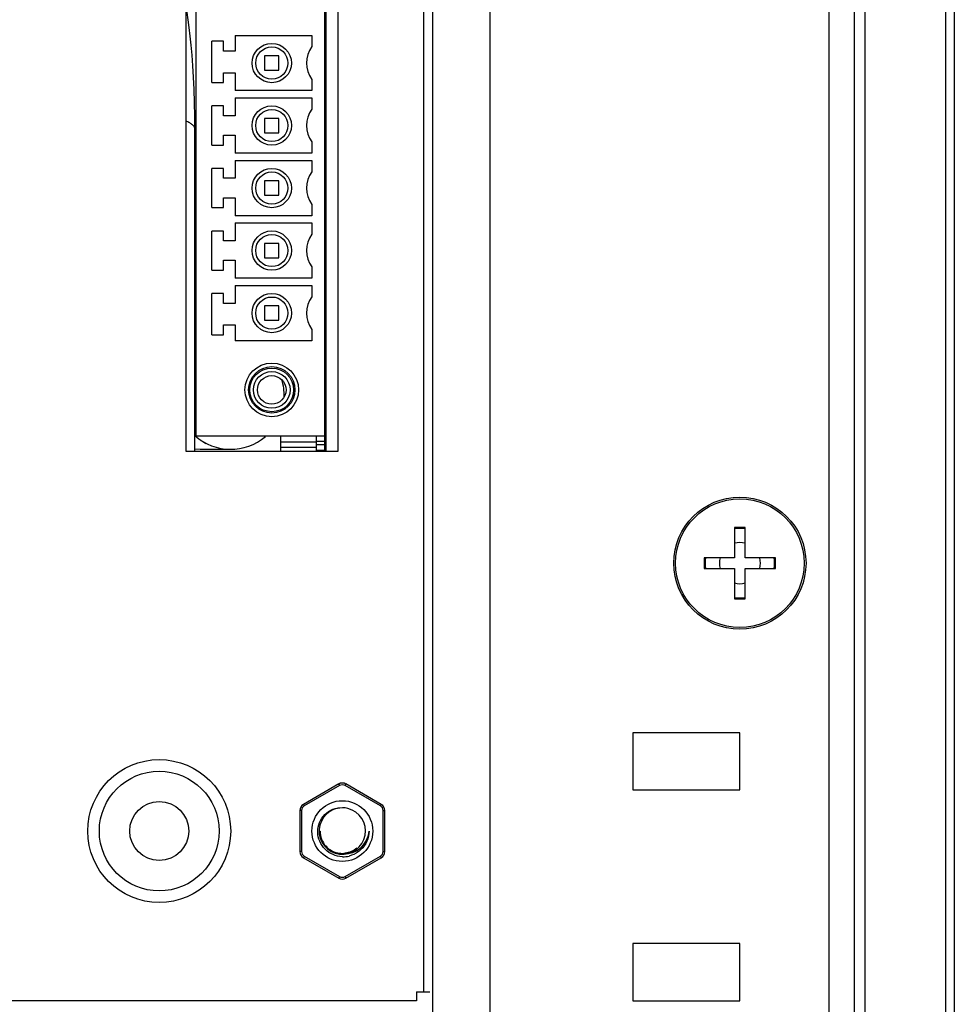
# Model space of a CAD drawing. Header units: millimetres. Extents: x 0 to 1427, y 0 to 1009.
# Tile 6 of 51: x 67 to 119, y 448 to 503. Entities that reach past the tile are written whole.
import ezdxf

# ---------------------------------------------------------------- set-up
doc = ezdxf.new("R2010")
doc.units = ezdxf.units.MM
doc.header["$LTSCALE"] = 65.395
for name, color, linetype in [('901311085-SHAPE', 7, 'CONTINUOUS'), ('AUDIO_CONNECTOR_SET-SHAPE', 7, 'CONTINUOUS'), ('C-0284539-5-B-3D-SHAPE', 7, 'CONTINUOUS'), ('FRONT_COVER_PPC19_AL-SHAPE', 7, 'CONTINUOUS'), ('ISO14582-M3X8-4_8-SHAPE', 7, 'CONTINUOUS'), ('NUT_M3-SHAPE', 7, 'CONTINUOUS'), ('REAR_CASE-PPC19-SHAPE', 7, 'CONTINUOUS'), ('SEALNG_GASKET-PPC19-SHAPE', 7, 'CONTINUOUS'), ('SUB_PCB_DSUB-SHAPE', 7, 'CONTINUOUS')]:
    doc.layers.add(name, color=color, linetype=linetype)

msp = doc.modelspace()

# ---------------------------------------------------------------- linework, layer by layer
at = {"layer": '901311085-SHAPE', "color": 7, "linetype": 'Continuous'}
for p, q in [((81.621, 482.356), (81.627, 482.356)), ((81.421, 479.279), (81.421, 480.129)), ((81.421, 479.816), (83.421, 479.816)), ((83.421, 479.279), (83.421, 480.129)), ((83.421, 479.849), (83.921, 479.849)), ((83.421, 479.673), (83.921, 479.673)), ((83.421, 479.509), (81.421, 479.509)), ((83.421, 479.345), (83.921, 479.345))]:
    msp.add_line(p, q, dxfattribs=at)
at = {"layer": 'AUDIO_CONNECTOR_SET-SHAPE', "color": 7, "linetype": 'Continuous'}
for p, q in [((76.671, 497.586), (76.618, 497.765)), ((76.621, 479.279), (76.621, 497.324)), ((76.777, 480.032), (76.798, 480.016)), ((76.798, 480.016), (76.819, 480)), ((76.819, 480), (76.839, 479.985)), ((76.839, 479.985), (76.859, 479.97)), ((76.859, 479.97), (76.879, 479.955)), ((76.879, 479.955), (76.897, 479.942)), ((76.897, 479.942), (76.912, 479.932)), ((76.912, 479.932), (76.928, 479.92)), ((76.928, 479.92), (76.941, 479.911)), ((76.941, 479.911), (76.954, 479.902)), ((76.954, 479.902), (76.971, 479.891)), ((76.971, 479.891), (76.985, 479.881)), ((76.985, 479.881), (77.004, 479.868)), ((77.004, 479.868), (77.028, 479.853)), ((77.139, 479.783), (77.184, 479.756)), ((77.184, 479.756), (77.234, 479.725)), ((77.654, 479.41), (77.82, 479.409)), ((78.598, 479.401), (78.666, 479.402))]:
    msp.add_line(p, q, dxfattribs=at)
for points in [[(76.621, 497.324), (76.616, 498.044), (76.601, 498.822), (76.576, 499.555), (76.542, 500.242), (76.502, 500.881), (76.457, 501.475), (76.407, 502.025), (76.355, 502.535), (76.299, 503.009), (76.242, 503.448), (76.183, 503.857), (76.123, 504.236), (76.121, 504.249)], [(76.621, 480.164), (76.625, 480.161), (76.636, 480.151), (76.647, 480.141), (76.658, 480.132), (76.669, 480.122), (76.68, 480.113), (76.691, 480.103)], [(76.691, 480.103), (76.701, 480.094), (76.712, 480.085), (76.723, 480.076), (76.734, 480.067), (76.745, 480.058), (76.756, 480.049), (76.777, 480.032)], [(77.028, 479.853), (77.042, 479.843), (77.057, 479.834), (77.074, 479.823), (77.091, 479.812), (77.108, 479.802), (77.139, 479.783)], [(76.621, 479.421), (76.908, 479.418), (77.104, 479.416), (77.294, 479.414), (77.654, 479.41)], [(77.82, 479.409), (78.256, 479.405), (78.36, 479.404), (78.439, 479.403), (78.598, 479.401)]]:
    msp.add_lwpolyline(points, dxfattribs=at)
for radius in [3.35, 1.65]:
    msp.add_circle((74.621, 458.029), radius, dxfattribs=at)
for start, end in [(358.8155, 17.4601), (228.1101, 310.6589)]:
    msp.add_arc((78.621, 482.401), 3, start, end, dxfattribs=at)
msp.add_open_spline([(76.621, 497.324), (76.621, 497.366), (76.593, 497.458), (76.487, 497.578), (76.326, 497.689), (76.195, 497.751), (76.121, 497.781)], degree=3, knots=[0, 0, 0, 0, 0.175997, 0.390029, 0.662536, 1, 1, 1, 1], dxfattribs=at)
at = {"layer": 'C-0284539-5-B-3D-SHAPE', "color": 7, "linetype": 'Continuous'}
for p, q in [((76.671, 507.929), (76.671, 480.129)), ((83.921, 507.929), (83.921, 480.129)), ((78.221, 502.246), (77.571, 502.246)), ((77.571, 499.934), (77.571, 502.246)), ((78.221, 501.696), (78.221, 502.246)), ((78.871, 502.576), (83.171, 502.576)), ((78.871, 502.576), (78.871, 501.696)), ((83.171, 502.576), (83.171, 501.946)), ((78.871, 501.696), (78.221, 501.696)), ((81.321, 501.429), (80.521, 501.429)), ((80.521, 501.429), (80.521, 500.629)), ((81.321, 500.629), (81.321, 501.429)), ((80.521, 500.629), (81.321, 500.629)), ((78.221, 500.484), (78.871, 500.484)), ((78.221, 499.934), (78.221, 500.484)), ((78.871, 500.484), (78.871, 499.483)), ((83.171, 500.113), (83.171, 499.483)), ((77.571, 499.934), (78.221, 499.934)), ((83.171, 499.483), (78.871, 499.483)), ((78.871, 499.076), (83.171, 499.076)), ((78.871, 499.076), (78.871, 498.074)), ((83.171, 499.076), (83.171, 498.446)), ((78.221, 498.624), (77.571, 498.624)), ((77.571, 496.434), (77.571, 498.624)), ((78.221, 498.074), (78.221, 498.624)), ((78.871, 498.074), (78.221, 498.074)), ((81.321, 497.929), (80.521, 497.929)), ((80.521, 497.929), (80.521, 497.129)), ((81.321, 497.129), (81.321, 497.929)), ((78.221, 496.984), (78.871, 496.984)), ((78.221, 496.434), (78.221, 496.984)), ((78.871, 496.984), (78.871, 495.983)), ((80.521, 497.129), (81.321, 497.129)), ((77.571, 496.434), (78.221, 496.434)), ((83.171, 496.613), (83.171, 495.983)), ((83.171, 495.983), (78.871, 495.983)), ((78.221, 495.124), (77.571, 495.124)), ((77.571, 492.934), (77.571, 495.124)), ((78.221, 494.574), (78.221, 495.124)), ((78.871, 495.576), (83.171, 495.576)), ((78.871, 495.576), (78.871, 494.574)), ((83.171, 495.576), (83.171, 494.946)), ((78.871, 494.574), (78.221, 494.574)), ((81.321, 494.429), (80.521, 494.429)), ((80.521, 494.429), (80.521, 493.629)), ((81.321, 493.629), (81.321, 494.429)), ((78.221, 493.484), (78.871, 493.484)), ((78.221, 492.934), (78.221, 493.484)), ((78.871, 493.484), (78.871, 492.483)), ((80.521, 493.629), (81.321, 493.629)), ((77.571, 492.934), (78.221, 492.934)), ((83.171, 493.113), (83.171, 492.483)), ((83.171, 492.483), (78.871, 492.483)), ((78.871, 492.076), (83.171, 492.076)), ((78.871, 492.076), (78.871, 491.074)), ((83.171, 492.076), (83.171, 491.446)), ((78.221, 491.624), (77.571, 491.624)), ((77.571, 489.434), (77.571, 491.624)), ((78.221, 491.074), (78.221, 491.624)), ((78.871, 491.074), (78.221, 491.074)), ((81.321, 490.929), (80.521, 490.929)), ((80.521, 490.929), (80.521, 490.129)), ((81.321, 490.129), (81.321, 490.929)), ((80.521, 490.129), (81.321, 490.129)), ((78.221, 489.984), (78.871, 489.984)), ((78.221, 489.434), (78.221, 489.984)), ((78.871, 489.984), (78.871, 488.983)), ((83.171, 489.613), (83.171, 488.983)), ((77.571, 489.434), (78.221, 489.434)), ((83.171, 488.983), (78.871, 488.983)), ((78.871, 488.576), (83.171, 488.576)), ((78.871, 488.576), (78.871, 487.574)), ((83.171, 488.576), (83.171, 487.946)), ((78.221, 488.124), (77.571, 488.124)), ((77.571, 485.813), (77.571, 488.124)), ((78.221, 487.574), (78.221, 488.124)), ((78.871, 487.574), (78.221, 487.574)), ((81.321, 487.429), (80.521, 487.429)), ((80.521, 487.429), (80.521, 486.629)), ((81.321, 486.629), (81.321, 487.429)), ((78.221, 486.363), (78.871, 486.363)), ((78.221, 485.813), (78.221, 486.363)), ((78.871, 486.363), (78.871, 485.483)), ((80.521, 486.629), (81.321, 486.629)), ((77.571, 485.813), (78.221, 485.813)), ((83.171, 486.113), (83.171, 485.483)), ((83.171, 485.483), (78.871, 485.483)), ((83.921, 480.129), (76.671, 480.129))]:
    msp.add_line(p, q, dxfattribs=at)
for centre, radius in [((80.921, 501.029), 1.1), ((80.921, 501.029), 0.9), ((80.921, 497.529), 1.1), ((80.921, 497.529), 0.9), ((80.921, 494.029), 1.1), ((80.921, 494.029), 0.9), ((80.921, 490.529), 1.1), ((80.921, 490.529), 0.9), ((80.921, 487.029), 1.1), ((80.921, 487.029), 0.9), ((80.921, 482.729), 1.5), ((80.921, 482.729), 1.3), ((80.921, 482.729), 1.225), ((80.921, 482.729), 1.025), ((80.921, 482.729), 0.8)]:
    msp.add_circle(centre, radius, dxfattribs=at)
for centre in [(84.421, 501.029), (84.421, 497.529), (84.421, 494.029), (84.421, 490.529), (84.421, 487.029)]:
    msp.add_arc(centre, 1.55, 143.7507, 216.2493, dxfattribs=at)
at = {"layer": 'FRONT_COVER_PPC19_AL-SHAPE', "color": 7, "linetype": 'Continuous'}
for p, q in [((114.121, 731.029), (114.121, 415.029)), ((118.621, 731.029), (118.621, 415.029)), ((119.121, 730.529), (119.121, 415.529))]:
    msp.add_line(p, q, dxfattribs=at)
at = {"layer": 'ISO14582-M3X8-4_8-SHAPE', "color": 7, "linetype": 'Continuous'}
for p, q in [((107.421, 475.029), (106.821, 475.029)), ((106.821, 475.029), (106.821, 473.329)), ((107.421, 473.329), (107.421, 475.029)), ((106.821, 473.329), (105.121, 473.329)), ((105.121, 473.329), (105.121, 472.729)), ((109.121, 473.329), (107.421, 473.329)), ((109.121, 472.729), (109.121, 473.329)), ((105.121, 472.729), (106.821, 472.729)), ((106.821, 472.729), (106.821, 471.029)), ((107.421, 472.729), (109.121, 472.729)), ((107.421, 471.029), (107.421, 472.729)), ((106.821, 471.029), (107.421, 471.029))]:
    msp.add_line(p, q, dxfattribs=at)
msp.add_circle((107.121, 473.029), 3.7, dxfattribs=at)
for start, end in [(81.1041, 98.8959), (171.1041, 188.8959), (351.1041, 8.8959), (261.1041, 278.8959)]:
    msp.add_arc((107.121, 473.029), 1.94, start, end, dxfattribs=at)
at = {"layer": 'ISO14582-M3X8-4_8-SHAPE', "color": 2, "linetype": 'Continuous'}
for start, end in [(74.8754, 105.1241), (164.8776, 195), (344.8762, 15.1238), (255, 285.1246)]:
    msp.add_arc((107.121, 473.029), 1.15, start, end, dxfattribs=at)
at = {"layer": 'NUT_M3-SHAPE', "color": 7, "linetype": 'Continuous'}
for p, q in [((84.671, 460.664), (82.689, 459.52)), ((84.721, 460.577), (82.739, 459.433)), ((84.721, 460.577), (84.671, 460.664)), ((85.021, 460.577), (85.071, 460.664)), ((87.003, 459.433), (85.021, 460.577)), ((87.053, 459.52), (85.071, 460.664)), ((82.739, 459.433), (82.689, 459.52)), ((87.003, 459.433), (87.053, 459.52)), ((82.589, 459.173), (82.489, 459.173)), ((82.489, 459.173), (82.489, 456.885)), ((82.589, 459.173), (82.589, 456.885)), ((87.153, 459.173), (87.253, 459.173)), ((87.153, 456.885), (87.153, 459.173)), ((87.253, 456.885), (87.253, 459.173)), ((83.584, 458.029), (83.621, 458.029)), ((82.589, 456.885), (82.489, 456.885)), ((82.739, 456.625), (82.689, 456.539)), ((82.689, 456.539), (84.671, 455.395)), ((82.739, 456.625), (84.721, 455.481)), ((85.021, 455.481), (87.003, 456.625)), ((85.071, 455.395), (87.053, 456.539)), ((87.003, 456.625), (87.053, 456.539)), ((87.153, 456.885), (87.253, 456.885)), ((84.721, 455.481), (84.671, 455.395)), ((85.021, 455.481), (85.071, 455.395))]:
    msp.add_line(p, q, dxfattribs=at)
msp.add_circle((84.871, 458.029), 1.7, dxfattribs=at)
for centre, radius, start, end in [((84.871, 460.317), 0.4, 60, 120), ((84.871, 460.317), 0.3, 60, 120), ((82.889, 459.173), 0.4, 120, 180), ((82.889, 459.173), 0.3, 120, 180), ((84.871, 458.029), 1.3, 90, 76.077), ((84.83, 458.03), 1.309, 74.3331, 88.2181), ((86.853, 459.173), 0.3, 0, 60), ((86.853, 459.173), 0.4, 0, 60), ((84.871, 458.029), 1.25, 179.9996, 222.9916), ((84.874, 458.033), 1.255, 223.0321, 233.8282), ((82.889, 456.885), 0.4, 180, 240), ((82.889, 456.885), 0.3, 180, 240), ((84.871, 458.031), 1.252, 266.4294, 277.3129), ((84.91, 458.041), 1.449, 268.4407, 283.4136), ((84.871, 458.028), 1.249, 277.3093, 288.2141), ((84.902, 458.056), 1.466, 305.9145, 313.412), ((86.853, 456.885), 0.3, 300, 0), ((86.853, 456.885), 0.4, 300, 0), ((84.871, 455.741), 0.4, 240, 300), ((84.871, 455.741), 0.3, 240, 300)]:
    msp.add_arc(centre, radius, start, end, dxfattribs=at)
for points, knots in [([(84.871, 456.592), (84.693, 456.598), (84.334, 456.677), (83.879, 456.984), (83.573, 457.44), (83.461, 457.979), (83.565, 458.519), (83.87, 458.978), (84.329, 459.28), (84.693, 459.344), (84.871, 459.339)], [0, 0, 0, 0, 0.124901, 0.250119, 0.375061, 0.50011, 0.625132, 0.75004, 0.875158, 1, 1, 1, 1]), ([(85.848, 457.052), (85.995, 457.17), (86.242, 457.47), (86.352, 457.842), (86.371, 458.029)], [0, 0, 0, 0, 0.499832, 1, 1, 1, 1]), ([(86.371, 458.029), (86.366, 457.836), (86.279, 457.448), (86.05, 457.124), (85.909, 456.991)], [0, 0, 0, 0, 0.500003, 1, 1, 1, 1])]:
    msp.add_open_spline(points, degree=3, knots=knots, dxfattribs=at)
for points in [[(84.133, 457.02), (84.322, 456.882), (84.56, 456.796), (84.793, 456.782)], [(85.184, 456.767), (85.423, 456.798), (85.66, 456.901), (85.848, 457.052)], [(85.673, 457.07), (85.54, 456.937), (85.372, 456.833), (85.195, 456.771)], [(85.262, 456.842), (85.411, 456.891), (85.553, 456.97), (85.673, 457.07)], [(85.673, 457.07), (85.583, 456.995), (85.48, 456.932), (85.372, 456.885)], [(85.372, 456.885), (85.265, 456.838), (85.149, 456.805), (85.033, 456.79)], [(85.762, 456.869), (85.609, 456.758), (85.43, 456.675), (85.247, 456.631)]]:
    msp.add_open_spline(points, degree=3, dxfattribs=at)
at = {"layer": 'REAR_CASE-PPC19-SHAPE', "color": 7, "linetype": 'Continuous'}
for p, q in [((93.121, 719.229), (93.121, 426.829)), ((89.921, 717.829), (89.921, 428.229)), ((89.421, 697.029), (89.421, 449.029)), ((76.121, 479.279), (76.121, 508.779)), ((84.621, 508.779), (84.621, 479.279)), ((84.621, 479.279), (76.121, 479.279)), ((107.121, 463.529), (101.121, 463.529)), ((101.121, 463.529), (101.121, 460.329)), ((107.121, 460.329), (107.121, 463.529)), ((101.121, 460.329), (107.121, 460.329)), ((107.121, 451.729), (101.121, 451.729)), ((101.121, 451.729), (101.121, 448.529)), ((107.121, 448.529), (107.121, 451.729)), ((89.021, 449.029), (89.772, 449.029)), ((89.021, 449.029), (89.021, 448.529)), ((89.021, 448.529), (36.021, 448.529)), ((101.121, 448.529), (107.121, 448.529))]:
    msp.add_line(p, q, dxfattribs=at)
for centre, radius in [((107.121, 473.029), 3.6), ((74.621, 458.029), 4)]:
    msp.add_circle(centre, radius, dxfattribs=at)
for start, end in [(81.4557, 98.5443), (171.4528, 188.5472), (351.4528, 8.5472), (261.4557, 278.5443)]:
    msp.add_arc((107.121, 473.029), 2, start, end, dxfattribs=at)
at = {"layer": 'SEALNG_GASKET-PPC19-SHAPE', "color": 7, "linetype": 'Continuous'}
for p, q in [((113.521, 728.429), (113.521, 417.629)), ((112.121, 419.029), (112.121, 727.029))]:
    msp.add_line(p, q, dxfattribs=at)
at = {"layer": 'SUB_PCB_DSUB-SHAPE', "color": 7, "linetype": 'Continuous', "const_width": 0.149}
msp.add_lwpolyline([(83.921, 507.929), (83.921, 480.129)], dxfattribs=at)
at = {"layer": 'SUB_PCB_DSUB-SHAPE', "color": 4, "linetype": 'Continuous', "const_width": 0.149}
msp.add_lwpolyline([(83.921, 479.279), (83.921, 480.129)], dxfattribs=at)

doc.saveas('drawing.dxf')
